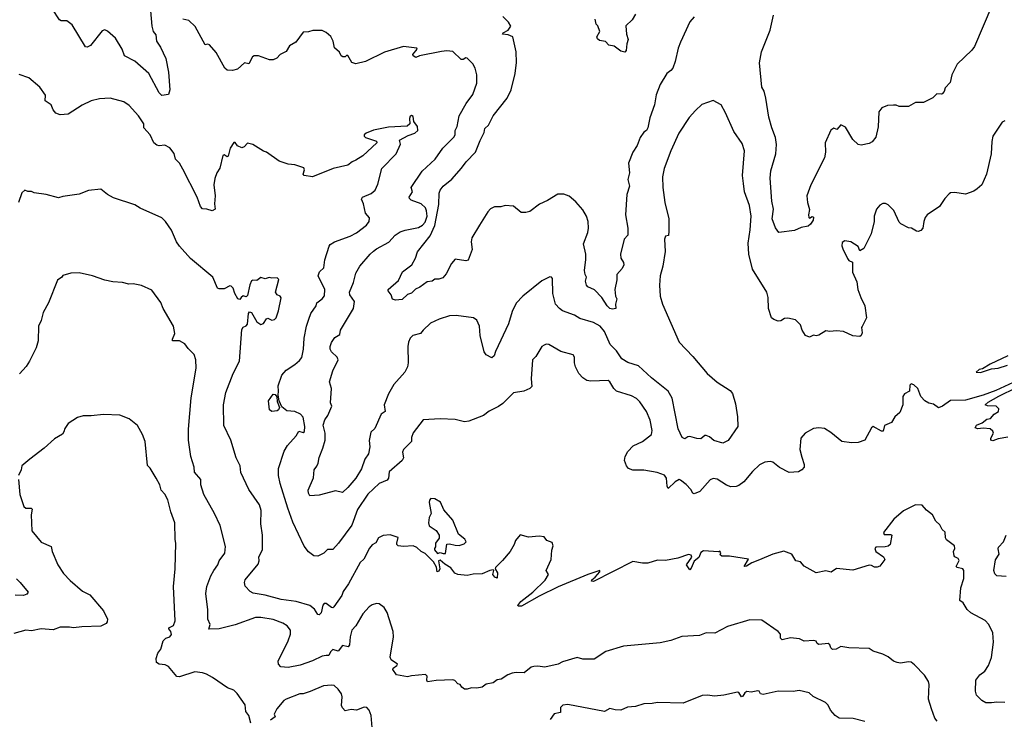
# Model space of a CAD drawing. Extents: x 1966327 to 2147849, y 395140 to 552178.
# Tile 98 of 256: x 1973668 to 1980920, y 509497 to 514652. Entities that reach past the tile are written whole.
import ezdxf

# ---------------------------------------------------------------- set-up
doc = ezdxf.new("R2010")
doc.units = 0

msp = doc.modelspace()

# ---------------------------------------------------------------- linework, layer by layer
at = {"layer": '0CON20XD'}
for points in [[(1974626.7, 514775), (1974641.4, 514605), (1974650.8, 514565), (1974670.6, 514540.6), (1974675.8, 514495), (1974705, 514450), (1974744.3, 514365), (1974762.9, 514265), (1974774, 514135), (1974765, 514100), (1974716.1, 514093.9), (1974695, 514113.8), (1974618.1, 514255), (1974517.1, 514347.1), (1974439.2, 514385), (1974423.5, 514435), (1974373.1, 514515), (1974315, 514568), (1974295, 514576.2), (1974275, 514571.2), (1974188.7, 514461.3), (1974165, 514448.8), (1974152.3, 514452.3), (1974055, 514614.2), (1974015, 514643.1), (1973973.9, 514643.9), (1973960.5, 514650.5), (1973909.8, 514729.8)], [(1980829.2, 514755), (1980700.8, 514455), (1980682.1, 514427.9), (1980572, 514325), (1980534, 514245), (1980521.7, 514188.3), (1980485, 514150), (1980477, 514123), (1980463, 514107), (1980455, 514102.5), (1980423, 514107), (1980394.1, 514075.9), (1980325, 514042.5), (1980265, 514042.5), (1980215, 514012.5), (1980145, 514012.5), (1980125, 514022.5), (1980105, 514022.5), (1980060.7, 514019.3), (1980017.5, 514002.5), (1979997, 513973), (1979991.7, 513861.7), (1979974.2, 513785.8), (1979946.6, 513753.4), (1979925, 513740), (1979865, 513728.8), (1979845, 513733.3), (1979805, 513770), (1979749.5, 513859.5), (1979715, 513877.5), (1979687, 513843), (1979665, 513853.3), (1979642.3, 513837.7), (1979602, 513745), (1979604.3, 513675), (1979595.5, 513634.5), (1979494.4, 513435), (1979466.9, 513355), (1979470, 513305), (1979486.1, 513253.9), (1979477.5, 513215), (1979480, 513195), (1979485, 513190), (1979505, 513202.5), (1979515, 513197.5), (1979512.5, 513175), (1979493.3, 513145), (1979475, 513130.8), (1979425, 513122), (1979375, 513100), (1979260, 513085), (1979235, 513117.5), (1979211.5, 513185), (1979220, 513255), (1979207.7, 513315), (1979194.5, 513485.5), (1979200.9, 513539.1), (1979237.8, 513665), (1979242.1, 513732.1), (1979234.2, 513785), (1979206.9, 513855), (1979186, 513935), (1979164.2, 514074.2), (1979150.8, 514125), (1979134, 514155), (1979118.1, 514335), (1979130.8, 514415), (1979195.8, 514575), (1979220.8, 514685)], [(1980721.2, 513405), (1980695, 513388.6), (1980635, 513366.2), (1980555, 513380), (1980525, 513376.7), (1980515, 513370), (1980483.3, 513335), (1980443.9, 513276.1), (1980351.2, 513215), (1980336.7, 513195), (1980326.7, 513165), (1980320, 513115), (1980305, 513100), (1980285, 513092.5), (1980273, 513093), (1980237, 513117), (1980215, 513117.5), (1980157, 513147), (1980145, 513160), (1980106.4, 513246.4), (1980065, 513287.5), (1980045, 513297.5), (1980025, 513297.5), (1980002.5, 513285), (1979980, 513255), (1979961.2, 513205), (1979961.2, 513165), (1979940, 513075), (1979885, 512966.7), (1979855, 512950), (1979845, 512980), (1979790, 513015), (1979745, 513022.5), (1979725, 513010), (1979723.3, 512985), (1979730, 512965), (1979765, 512892.5), (1979775, 512877.5), (1979802.5, 512865), (1979802.5, 512792.5), (1979835, 512720), (1979842.5, 512665), (1979863.8, 512605), (1979893.8, 512545), (1979905.8, 512455), (1979872.5, 512392.5), (1979867.5, 512385), (1979872.5, 512345), (1979866.7, 512325), (1979855, 512317.5), (1979805, 512323.3), (1979735, 512353.8), (1979685, 512358.8), (1979636.4, 512353.6), (1979605, 512360), (1979555, 512326.7), (1979535, 512323.3), (1979515, 512328.8), (1979485, 512313.8), (1979456.1, 512326.1), (1979432.5, 512365), (1979420, 512405), (1979381.2, 512441.2), (1979325, 512454.2), (1979300.3, 512449.7), (1979275, 512433.8), (1979255, 512432), (1979222.1, 512442.1), (1979206, 512455), (1979184.4, 512525), (1979180.6, 512605), (1979170, 512645), (1979065.6, 512815), (1979037.8, 512925), (1979034.5, 513005), (1979049.4, 513105), (1979055.5, 513205.5), (1979042.4, 513282.4), (1979005.6, 513385), (1978999.5, 513445), (1978990.9, 513505), (1979005.6, 513685), (1978990.3, 513740.3), (1978927.6, 513827.6), (1978866.8, 513966.8), (1978835, 514023.8), (1978775, 514056), (1978693, 514027), (1978645, 513983.8), (1978599.7, 513930.3), (1978524.2, 513815), (1978463.1, 513685), (1978415.8, 513555), (1978403.8, 513495), (1978405.3, 513415), (1978420, 513305), (1978448.2, 513185), (1978449.2, 513095), (1978447, 513063), (1978425, 513057.5), (1978416.2, 513035), (1978422.5, 512945), (1978405.7, 512835), (1978385.7, 512765), (1978380.8, 512695), (1978385.7, 512615), (1978402.9, 512555), (1978524.4, 512275), (1978625, 512170), (1978732, 512045), (1978805, 511982.5), (1978900.5, 511920.5), (1978917.9, 511897.9), (1978941.5, 511821.5), (1978955.5, 511725.5), (1978958.5, 511655), (1978887.4, 511552.6), (1978847.7, 511532.3), (1978780.9, 511550.9), (1978748.3, 511578.3), (1978725, 511587.5), (1978715, 511587.5), (1978685, 511564), (1978655, 511566), (1978605, 511581.2), (1978590.5, 511579.5), (1978566, 511564), (1978546.7, 511575), (1978517.2, 511637.2), (1978473.2, 511863.2), (1978445.2, 511915.2), (1978322.7, 512012.7), (1978225, 512101.5), (1978147.4, 512127.4), (1978102.3, 512152.3), (1978063, 512213), (1978017.9, 512257.9), (1977976.4, 512355), (1977944.1, 512394.1), (1977895, 512420.5), (1977795, 512450), (1977755, 512475.7), (1977665, 512507.1), (1977643.8, 512523.8), (1977614.3, 512555), (1977595.6, 512635), (1977593.3, 512745), (1977585, 512756.2), (1977571.7, 512758.3), (1977512.7, 512727.3), (1977373.8, 512615), (1977325.6, 512564.4), (1977295, 512503.3), (1977268.6, 512411.4), (1977172.4, 512207.6), (1977162.2, 512175), (1977145, 512160), (1977105, 512182.5), (1977088, 512205), (1977058.6, 512325), (1977054.2, 512395), (1977035, 512437.5), (1977010, 512455), (1976883.6, 512473.6), (1976835, 512470), (1976757.5, 512445), (1976693.3, 512415), (1976638.8, 512365), (1976620.9, 512339.1), (1976563.6, 512326.4), (1976543.6, 512306.4), (1976531.4, 512275), (1976527.1, 512245), (1976530, 512125), (1976524.3, 512095), (1976504.2, 512055), (1976422.9, 511965), (1976383.8, 511896.2), (1976352.5, 511815), (1976360.8, 511765), (1976330.6, 511745), (1976285, 511641.2), (1976255, 511613.3), (1976242.9, 511552.9), (1976245.8, 511505), (1976237.4, 511452.6), (1976209.2, 511415), (1976185, 511343.8), (1976145, 511274.2), (1976086.2, 511205), (1976045, 511167.5), (1975995, 511180), (1975875, 511148), (1975806.2, 511143.8), (1975795, 511162.5), (1975793.6, 511186.4), (1975832.8, 511277.3), (1975836.7, 511335), (1975857.1, 511362.9), (1975866.9, 511385), (1975872.7, 511427.3), (1975901.2, 511495), (1975918, 511555), (1975919.1, 511605), (1975904.2, 511665.8), (1975916.1, 511703.9), (1975936.7, 511735), (1975968, 511805), (1975958.3, 511828.3), (1975963.9, 511933.9), (1975950, 511985), (1975975.7, 512065), (1976014.4, 512145), (1976005.7, 512165), (1975964.3, 512205), (1975954.3, 512225), (1975954.3, 512245), (1975965, 512273.8), (1975990.4, 512309.6), (1976025, 512332.5), (1976032, 512365), (1976127.9, 512525), (1976133.1, 512575), (1976100.4, 512625), (1976096.9, 512645), (1976125.8, 512715), (1976144.2, 512785), (1976172.5, 512835), (1976249.4, 512925), (1976275, 512945.7), (1976296, 512965), (1976386.9, 513013.1), (1976434.2, 513065), (1976470.9, 513089.1), (1976507.8, 513102.2), (1976605, 513121.1), (1976635, 513137.8), (1976655, 513160.9), (1976668.5, 513205), (1976665.4, 513245), (1976656, 513266), (1976624.6, 513295), (1976552.2, 513322.2), (1976538, 513335), (1976537.5, 513345), (1976562.2, 513385), (1976551.9, 513415), (1976632, 513535), (1976727.1, 513625), (1976785.6, 513705), (1976864.6, 513785.4), (1976874.4, 513805), (1976876.7, 513835), (1976891.5, 513865), (1976904.4, 513945), (1976955.5, 514034.5), (1977005, 514100), (1977034, 514185), (1977035.9, 514245.9), (1977023.3, 514295), (1977006.1, 514326.1), (1976965, 514367.5), (1976955, 514370), (1976935, 514358), (1976918.8, 514358.8), (1976857.3, 514417.3), (1976815, 514423.1), (1976775, 514418.5), (1976613.3, 514385), (1976585, 514373.6), (1976567.1, 514385), (1976564.7, 514395), (1976596.2, 514435), (1976592.5, 514442.5), (1976495, 514454.5), (1976355, 514414), (1976215, 514343.8), (1976145, 514327.5), (1976115, 514337.5), (1976085, 514387.5), (1976075, 514387.5), (1976065, 514377.5), (1976048.3, 514378.3), (1976037, 514387), (1976023, 514413), (1975987.5, 514445), (1975977.5, 514495), (1975959.3, 514529.3), (1975925, 514557.5), (1975895, 514572.5), (1975827, 514573), (1975795, 514562.5), (1975755, 514560), (1975703, 514487), (1975655, 514460), (1975631.7, 514418.3), (1975587.5, 514395), (1975562, 514368), (1975535, 514356.7), (1975507, 514357), (1975426.1, 514386.1), (1975395, 514386.2), (1975382.7, 514377.3), (1975355, 514327.5), (1975325, 514333.3), (1975272.3, 514287.7), (1975235, 514278.8), (1975195, 514281.2), (1975180, 514295), (1975115, 514410), (1975065, 514467.5), (1975055, 514472.5), (1975035, 514467.5), (1974961.7, 514601.7), (1974915, 514646.7), (1974870, 514655)], [(1977055, 513137.5), (1976997.5, 513045), (1976993.8, 513015), (1977001.7, 512958.3), (1976970.8, 512879.2), (1976954.1, 512875.9), (1976875, 512888), (1976847.5, 512855), (1976810.2, 512779.8), (1976785, 512751.1), (1976755, 512740.5), (1976725, 512741.2), (1976705, 512726.7), (1976669.3, 512720.7), (1976615, 512681.2), (1976583.1, 512666.9), (1976555, 512636.2), (1976525, 512626.7), (1976485, 512590), (1976435, 512586.7), (1976415, 512592.5), (1976403.3, 512625), (1976382.5, 512655), (1976382.5, 512665), (1976459.2, 512730.8), (1976486.7, 512795), (1976556, 512845), (1976584.2, 512895), (1976598, 512942), (1976690.2, 513059.8), (1976725.6, 513135.6), (1976755, 513290), (1976758.8, 513375), (1976764.7, 513395.3), (1976787.8, 513425), (1976852, 513478), (1976922.3, 513557.7), (1976955.4, 513605), (1977026.1, 513675), (1977059.1, 513760.9), (1977090.2, 513819.8), (1977095, 513851.2), (1977122.2, 513875), (1977155, 513944), (1977258.1, 514075), (1977286.9, 514135), (1977317.8, 514255), (1977327, 514337), (1977324.4, 514415), (1977299.4, 514525), (1977265, 514541.2), (1977224, 514545), (1977228, 514555), (1977266.5, 514575), (1977285.5, 514605), (1977268.8, 514635), (1977226.5, 514675)], [(1978636, 514674), (1978605, 514637.5), (1978535, 514487.5), (1978517.7, 514442.3), (1978496, 514345), (1978478, 514295), (1978463.3, 514276.7), (1978433.8, 514255), (1978385.7, 514174.3), (1978355, 514097.5), (1978343.1, 514025), (1978310.6, 513929.4), (1978295, 513856), (1978285, 513836.2), (1978265, 513823.8), (1978237.1, 513785), (1978215.6, 513725), (1978184.7, 513675.3), (1978151.9, 513595), (1978158.9, 513525), (1978147.1, 513475), (1978160.6, 513425), (1978139.4, 513365), (1978130.6, 513215), (1978147.1, 513115), (1978146.7, 513065), (1978121.2, 513035), (1978094.2, 512925.8), (1978096.2, 512895), (1978114.4, 512864.4), (1978116.7, 512845), (1978105, 512820), (1978066, 512775), (1978067.5, 512735), (1978050.8, 512665), (1978056.7, 512615), (1978066.2, 512595), (1978057.5, 512555), (1978060, 512525), (1978035, 512520), (1978015, 512524), (1977995, 512543.3), (1977955.8, 512605), (1977900.9, 512660.9), (1977853.1, 512683.1), (1977842.2, 512695), (1977834.4, 512725), (1977844, 512755), (1977833.7, 512773.7), (1977828.2, 512805), (1977838.8, 512885), (1977838, 512925), (1977821.7, 513001.7), (1977852.5, 513085), (1977857.8, 513115), (1977855.6, 513165), (1977841.9, 513205), (1977815, 513250.8), (1977765, 513309.2), (1977715, 513352.9), (1977675, 513367.5), (1977632.7, 513367.3), (1977555, 513319.2), (1977497.3, 513292.7), (1977425, 513240), (1977395, 513231.2), (1977362.3, 513232.3), (1977305, 513277.5), (1977245, 513282.5), (1977213, 513273), (1977165, 513272.5), (1977135, 513257.5), (1977115, 513237.5), (1977055, 513137.5)], [(1978205, 514692.5), (1978179.2, 514650.8), (1978133, 514607), (1978137.5, 514545), (1978149.2, 514505), (1978140, 514475), (1978135.7, 514425), (1978126.2, 514413.8), (1978095, 514420), (1978046.2, 514456.2), (1978006.7, 514465), (1977982, 514492), (1977937.7, 514497.7), (1977925, 514510), (1977920, 514525), (1977942, 514565), (1977926.2, 514606.2), (1977915, 514620), (1977907, 514657)], [(1980985, 511978), (1980859.1, 511920.9), (1980765, 511885.8), (1980635, 511850), (1980525, 511846.7), (1980466.1, 511803.9), (1980435, 511793.3), (1980398.3, 511818.3), (1980365, 511826.7), (1980335, 511843.3), (1980306.4, 511876.4), (1980282.5, 511935), (1980255, 511962.5), (1980235, 511970), (1980225, 511960), (1980222.5, 511915), (1980185, 511896.2), (1980172.5, 511875), (1980172, 511815), (1980151.2, 511758.8), (1980113.8, 511725), (1980090, 511685), (1980038.8, 511661.2), (1980028.3, 511621.7), (1980015, 511621.2), (1979955, 511653.8), (1979941.2, 511645), (1979893.3, 511555), (1979842.7, 511537.3), (1979795, 511534.3), (1979724.4, 511544.4), (1979641.7, 511611.7), (1979595, 511641.2), (1979555, 511646.2), (1979515, 511640), (1979453.9, 511606.1), (1979422.3, 511567.7), (1979414, 511485), (1979429.2, 511429.2), (1979445.8, 511375), (1979445.7, 511355), (1979429.4, 511335), (1979405, 511321.3), (1979335.8, 511315.8), (1979263.3, 511353.3), (1979215, 511392.5), (1979195, 511397.5), (1979157.3, 511392.7), (1979117.3, 511372.7), (1979065, 511323.3), (1979002.1, 511247.9), (1978965, 511220), (1978945, 511212.9), (1978905, 511211.4), (1978875, 511222.9), (1978805, 511267.1), (1978775, 511270.8), (1978755, 511262), (1978676.7, 511175), (1978635, 511158.8), (1978625, 511163.3), (1978611.7, 511191.7), (1978577.9, 511227.9), (1978535, 511260), (1978525, 511263.3), (1978495, 511248), (1978445, 511197.8), (1978435.9, 511215.9), (1978433.2, 511275), (1978416.7, 511296.7), (1978363.6, 511316.4), (1978265, 511333.6), (1978183.7, 511333.7), (1978152.5, 511345), (1978136.7, 511365), (1978122.5, 511405), (1978126.7, 511435), (1978148.3, 511471.7), (1978187, 511513), (1978256.2, 511545), (1978322, 511595), (1978327.5, 511625), (1978312.7, 511702.7), (1978284.2, 511764.2), (1978236.8, 511836.8), (1978211.7, 511861.7), (1978175, 511882), (1978065, 511914.3), (1978043.8, 511933.8), (1978015, 511983.3), (1978002.7, 511992.7), (1977875, 511988.2), (1977846.2, 511995), (1977815, 512012.5), (1977785.8, 512045), (1977762.5, 512095), (1977754.3, 512125), (1977754, 512165), (1977744.1, 512184.1), (1977655, 512208.6), (1977565, 512260), (1977545, 512262), (1977530, 512255), (1977515, 512243.3), (1977470, 512170), (1977444.3, 512145), (1977436.5, 512005), (1977440, 511950), (1977426.2, 511933.8), (1977382.5, 511915), (1977305, 511903.3), (1977227.5, 511825), (1977195, 511803.3), (1977125, 511766.7), (1977085, 511736.7), (1976975, 511693.3), (1976945, 511690), (1976875, 511706.2), (1976765, 511711.2), (1976640, 511705), (1976565, 511607.5), (1976553.8, 511575), (1976553.3, 511545), (1976496, 511485), (1976488, 511465), (1976494, 511425), (1976486.2, 511405), (1976388.8, 511321.2), (1976383.5, 511275), (1976375, 511259.4), (1976314.7, 511235.3), (1976233, 511157), (1976155, 511044), (1976115, 510928), (1976015.5, 510794.5), (1975975, 510748), (1975935, 510748.8), (1975907.9, 510722.1), (1975865, 510698.8), (1975835, 510702.5), (1975795, 510731.4), (1975764.1, 510774.1), (1975680.9, 510950.9), (1975642.1, 511052.1), (1975586, 511235), (1975573.8, 511295), (1975573.3, 511345), (1975617, 511473), (1975641.4, 511515), (1975704.3, 511585), (1975725, 511621.2), (1975755, 511611.2), (1975765, 511617.5), (1975768.1, 511655), (1975755, 511722.5), (1975735.6, 511745.6), (1975694.2, 511764.2), (1975635, 511770), (1975598.7, 511798.7), (1975578.6, 511845), (1975571.2, 511885), (1975573.5, 511915), (1975572.9, 511955), (1975597.8, 512032.2), (1975629.7, 512070.3), (1975695, 512110.8), (1975729.8, 512140.2), (1975746.3, 512163.7), (1975758.5, 512225), (1975763.5, 512305), (1975781.1, 512395), (1975797.5, 512445), (1975813.6, 512486.4), (1975850.8, 512545), (1975856, 512565), (1975895.8, 512595), (1975912.1, 512617.9), (1975914.4, 512665), (1975865.6, 512765), (1975876, 512795), (1975907.8, 512825), (1975916.2, 512883.8), (1975947.6, 512982.4), (1975956, 512995), (1975986, 513015), (1976102.5, 513057.5), (1976148.3, 513081.7), (1976221.5, 513138.5), (1976243.1, 513165), (1976243.4, 513193.4), (1976216.1, 513226.1), (1976201.2, 513295), (1976185, 513330), (1976193.8, 513345), (1976257.4, 513372.6), (1976286.7, 513395), (1976305, 513440), (1976334.6, 513555.4), (1976442, 513665), (1976473.8, 513735), (1976466.7, 513765), (1976530.5, 513799.5), (1976577.5, 513815), (1976600, 513835), (1976598.2, 513865), (1976572.3, 513902.3), (1976565, 513940), (1976555, 513946.2), (1976545, 513942.5), (1976538, 513925), (1976542, 513885), (1976523, 513867), (1976385, 513859.6), (1976275, 513838.2), (1976218.8, 513815), (1976206, 513805), (1976205, 513794.2), (1976216.2, 513785), (1976295, 513756.7), (1976297.5, 513745), (1976195, 513648.8), (1976145, 513616.2), (1976115.8, 513604.2), (1976085, 513580.8), (1975976.7, 513555), (1975825, 513494.3), (1975763.9, 513503.9), (1975756.7, 513515), (1975767, 513547), (1975760.7, 513560.7), (1975695, 513583.3), (1975645, 513586.7), (1975579.3, 513609.3), (1975485, 513676.7), (1975465, 513683.3), (1975385, 513733.3), (1975345, 513742.5), (1975322.5, 513715), (1975305, 513708.8), (1975273.4, 513723.4), (1975255, 513746.7), (1975245, 513747.5), (1975219.4, 513705), (1975203, 513647), (1975195, 513642.5), (1975175, 513656.7), (1975165, 513652.5), (1975142.3, 513557.7), (1975120, 513525), (1975105, 513482.5), (1975098.6, 513435), (1975108.6, 513355), (1975103.3, 513295), (1975107, 513257), (1975085, 513243.3), (1975046.4, 513256.4), (1975015, 513257.5), (1974998.8, 513275), (1974975.7, 513345), (1974870.7, 513550.7), (1974845.7, 513595), (1974814.6, 513624.6), (1974805.3, 513665.3), (1974775, 513709.2), (1974737.2, 513727.2), (1974695, 513723.1), (1974677.8, 513727.8), (1974655.5, 513745.5), (1974628.8, 513805), (1974583.3, 513855), (1974582.5, 513885), (1974544.2, 513945), (1974475, 514018.8), (1974435, 514046.2), (1974333.6, 514073.6), (1974255, 514068.8), (1974195, 514053.8), (1974127.3, 514022.7), (1974025, 513956.2), (1973965, 513950), (1973934.1, 513964.1), (1973915, 513987.5), (1973900, 514025), (1973856, 514055), (1973858.8, 514095), (1973815.9, 514155.9), (1973735, 514223.3), (1973665, 514247.5)], [(1980925, 513907.5), (1980905, 513897.5), (1980836.7, 513795), (1980828.8, 513755), (1980824, 513665), (1980789.2, 513515), (1980754, 513435), (1980721.2, 513405)], [(1977075, 510570), (1977007, 510567), (1976965, 510557.5), (1976895, 510563.3), (1976874.1, 510574.1), (1976843, 510613), (1976799.5, 510639.5), (1976765, 510670), (1976752.5, 510665), (1976762.9, 510605), (1976755, 510588.8), (1976744.1, 510584.1), (1976737.8, 510617.8), (1976716.7, 510656.7), (1976655, 510718), (1976623.9, 510733.9), (1976593.6, 510763.6), (1976565, 510776.2), (1976495, 510771.2), (1976455, 510776.7), (1976446.7, 510785), (1976446.7, 510795), (1976456.7, 510836.7), (1976395.7, 510855.7), (1976345, 510852), (1976311.2, 510835), (1976291.7, 510798.3), (1976265, 510782), (1976245, 510758), (1976201.7, 510678.3), (1976175, 510653.8), (1976089.4, 510495), (1976050.8, 510439.2), (1976039.8, 510410.2), (1975982, 510325), (1975975, 510319.2), (1975965, 510321.4), (1975925, 510350.8), (1975910.3, 510349.7), (1975901.5, 510338.5), (1975887.8, 510282.2), (1975875, 510266.7), (1975865, 510268.8), (1975839.5, 510309.5), (1975805, 510336.4), (1975705, 510364.4), (1975595, 510381.1), (1975475, 510411.8), (1975386.6, 510426.6), (1975365, 510438), (1975328.3, 510478.3), (1975324, 510505), (1975328.6, 510525), (1975425, 510641.2), (1975431.9, 510665), (1975430.5, 510695), (1975455.4, 510745), (1975455.5, 510855), (1975443.4, 510936.6), (1975447.8, 511035), (1975435, 511076.7), (1975355, 511190), (1975295.7, 511315.7), (1975290.8, 511365), (1975262.5, 511425), (1975222.5, 511555), (1975172.1, 511662.1), (1975168.6, 511815), (1975185.7, 511905), (1975240.8, 512045), (1975287.5, 512135), (1975305, 512370), (1975315, 512387.5), (1975335, 512397.5), (1975345, 512410), (1975352.3, 512487.7), (1975360, 512500), (1975375, 512493.8), (1975415, 512426.2), (1975445, 512406.2), (1975465, 512413.3), (1975485, 512447.5), (1975495, 512453.8), (1975525, 512438.8), (1975545, 512443.3), (1975556, 512455), (1975575, 512507.5), (1975594, 512604), (1975586.2, 512615), (1975565, 512626), (1975552, 512645), (1975577, 512737), (1975565, 512750), (1975525, 512747.5), (1975505, 512753.3), (1975475, 512742.5), (1975445, 512752.5), (1975415, 512730), (1975385, 512732.5), (1975375, 512727.5), (1975362.1, 512697.9), (1975345, 512620), (1975335, 512610), (1975313, 512617), (1975300, 512605), (1975288.8, 512591.2), (1975275, 512596), (1975251.8, 512635), (1975241.4, 512675), (1975225, 512690), (1975215, 512691.2), (1975175, 512670), (1975138.3, 512668.3), (1975125, 512673.3), (1975091.2, 512755), (1974925, 512892.5), (1974845, 512984), (1974822.9, 513015), (1974785, 513101.2), (1974742, 513165), (1974715, 513193.3), (1974555, 513263.3), (1974515, 513288.8), (1974359.3, 513339.3), (1974313.9, 513363.9), (1974265, 513402.5), (1974175, 513392.5), (1974105, 513367.5), (1973985, 513350), (1973955, 513338.8), (1973863, 513363), (1973775, 513376.7), (1973755, 513386.7), (1973727, 513387), (1973705, 513396.7), (1973685, 513377.5), (1973658.1, 513305)], [(1976995, 509730), (1976965, 509718.8), (1976945, 509718.8), (1976924.1, 509734.1), (1976913.3, 509753.3), (1976895, 509760), (1976872.7, 509782.7), (1976857.3, 509787.3), (1976735, 509782.5), (1976673, 509773), (1976667.5, 509785), (1976670, 509815), (1976657.3, 509827.3), (1976555, 509818.1), (1976525, 509810), (1976443.8, 509825), (1976415.8, 509865), (1976418.8, 509875), (1976446.2, 509895), (1976450, 509905), (1976404.5, 509934.5), (1976398, 509955), (1976422.5, 510105), (1976419.2, 510145), (1976374.2, 510285), (1976351.9, 510321.9), (1976315, 510347.5), (1976295, 510350.8), (1976265, 510340.8), (1976242.5, 510325), (1976196.2, 510273.8), (1976144.6, 510185.4), (1976114.7, 510155.3), (1976101.5, 510105), (1976096.2, 510045), (1976088, 510032), (1976045, 510040.8), (1976015, 510000), (1975975, 510011.9), (1975956.7, 509995), (1975945, 509967.5), (1975925, 509967.5), (1975895, 509961.5), (1975825, 509928.2), (1975735, 509895.6), (1975645, 509878.9), (1975592.5, 509885), (1975573.9, 509903.9), (1975571.2, 509925), (1975644.4, 510075), (1975662.2, 510125), (1975663.2, 510153.2), (1975637.5, 510185), (1975606.7, 510206.7), (1975535, 510233.5), (1975445, 510247.3), (1975405, 510246.4), (1975254.3, 510194.3), (1975136.6, 510163.4), (1975062, 510162), (1975070.8, 510195), (1975054.4, 510235), (1975054.6, 510305), (1975038.5, 510425), (1975045.6, 510475), (1975075.5, 510554.5), (1975098.1, 510595), (1975127.5, 510635), (1975137.5, 510665), (1975179.1, 510720.9), (1975185, 510770), (1975144, 510925), (1975102, 511015), (1975024.2, 511155), (1975002, 511225), (1975001.2, 511265), (1974955, 511317.5), (1974953.1, 511355), (1974929.2, 511435), (1974910.6, 511555), (1974911.9, 511635), (1974931.5, 511865), (1974968.1, 512085), (1974964.3, 512145), (1974954.2, 512185), (1974908.8, 512228.8), (1974885, 512264.2), (1974845.9, 512285.9), (1974792.5, 512285), (1974792.5, 512297.5), (1974811.2, 512341.2), (1974800, 512395), (1974724.3, 512525), (1974707.4, 512567.4), (1974640.5, 512660.5), (1974564.2, 512694.2), (1974505, 512706), (1974472.7, 512702.7), (1974425, 512715.8), (1974355, 512721.4), (1974295, 512734.2), (1974205, 512765.8), (1974105, 512786), (1974044.3, 512785.7), (1973985, 512767.5), (1973977.5, 512755), (1973946.4, 512733.6), (1973879.2, 512565), (1973842, 512495), (1973826.2, 512435), (1973806.2, 512395), (1973803.3, 512285), (1973788.8, 512235), (1973740, 512135), (1973715, 512097.5), (1973666, 512044)], [(1980945.8, 512175), (1980815, 512112.9), (1980760.8, 512079.2), (1980735, 512073.8), (1980712.5, 512055), (1980745, 512053.1), (1980825, 512078.6), (1980875, 512085.6), (1980945, 512105.6)], [(1980947.3, 511577.3), (1980876, 511565), (1980835, 511549.4), (1980820, 511555), (1980821.2, 511568.8), (1980840, 511605), (1980835, 511620), (1980817, 511637), (1980765, 511642), (1980725, 511637.1), (1980706.2, 511645), (1980716.2, 511665), (1980757.6, 511682.4), (1980792, 511708), (1980818, 511715), (1980844.4, 511745.6), (1980877.5, 511765), (1980880, 511785), (1980860, 511805), (1980797, 511807), (1980780, 511815), (1980802.5, 511835), (1980880.9, 511879.1), (1981008.9, 511941.1)], [(1975526.4, 511766.4), (1975507.5, 511777.5), (1975500, 511845), (1975535, 511893.8), (1975550.3, 511890.3), (1975562.7, 511872.7), (1975565, 511840), (1975580.8, 511795), (1975575, 511776.7), (1975565, 511770), (1975526.4, 511766.4)], [(1975369.4, 509469.4), (1975356.4, 509525), (1975333.1, 509555), (1975328.1, 509605), (1975268.8, 509688.8), (1975245, 509712.5), (1975199.3, 509729.3), (1975087.5, 509805), (1975045, 509830), (1975015, 509840), (1974957, 509847), (1974845, 509810), (1974825, 509813.3), (1974765, 509887.5), (1974739.3, 509899.3), (1974695, 509903.3), (1974676.4, 509916.4), (1974673.3, 509945), (1974686.4, 509983.6), (1974706.7, 510015), (1974726, 510075), (1974745, 510096.2), (1974775, 510106.2), (1974785, 510122.5), (1974782, 510145), (1974766.7, 510165), (1974767.5, 510172.5), (1974802, 510188), (1974813.6, 510223.6), (1974800.8, 510475), (1974812.5, 510605), (1974817.1, 510795), (1974812.5, 510822.5), (1974811.4, 510945), (1974782.2, 511025), (1974758.6, 511115), (1974737.2, 511157.2), (1974709.2, 511185), (1974699.2, 511225), (1974673.8, 511275), (1974627.9, 511347.9), (1974608.3, 511368.3), (1974591.4, 511545), (1974572, 511595), (1974535, 511663.3), (1974475, 511711.2), (1974405, 511738.8), (1974286.2, 511743.8), (1974195, 511733.3), (1974136.4, 511733.6), (1974095, 511721.2), (1974025, 511676.7), (1973999.3, 511640.7), (1973994, 511615), (1973982.4, 511597.6), (1973925, 511563.3), (1973848.8, 511495), (1973743.8, 511415), (1973683.3, 511365), (1973678, 511335), (1973660, 511295)], [(1973660, 511265), (1973670, 511155), (1973699.2, 511065), (1973713.2, 511053.2), (1973753.2, 511053.2), (1973760.6, 511045), (1973752.9, 511005), (1973757.5, 510885), (1973825, 510802.5), (1973900, 510770), (1973908.1, 510735), (1973948.6, 510635), (1973991.7, 510571.7), (1974040.3, 510520.3), (1974130.9, 510440.9), (1974185.7, 510415.7), (1974285.6, 510295.6), (1974313.8, 510235), (1974313.3, 510215), (1974305.9, 510204.1), (1974266.1, 510183.9), (1974125, 510180), (1974065, 510170.8), (1974035, 510177.5), (1973965, 510175.8), (1973915, 510156.2), (1973825, 510163.8), (1973755, 510149.2), (1973713.6, 510153.6), (1973625, 510130)], [(1976788.3, 510718.3), (1976805, 510720), (1976815, 510787.5), (1976835, 510790.8), (1976875, 510779.4), (1976905, 510778), (1976940.7, 510789.3), (1976956.7, 510805), (1976946, 510825), (1976900.5, 510860.5), (1976858.5, 510965), (1976791.7, 511041.7), (1976766.8, 511096.8), (1976725, 511121.2), (1976696.5, 511123.5), (1976687.2, 511112.8), (1976684.6, 511095.4), (1976698.2, 511015), (1976683.8, 510985), (1976678.8, 510945), (1976685, 510922.5), (1976735, 510887.5), (1976757, 510853), (1976757, 510833), (1976730, 510795), (1976731.7, 510768.3), (1976722.5, 510755), (1976723.3, 510745), (1976745, 510720), (1976765, 510727.5), (1976788.3, 510718.3)], [(1980925, 509620.6), (1980865.5, 509624.5), (1980825, 509617.8), (1980785, 509619.4), (1980755.5, 509635.5), (1980715.7, 509675.7), (1980709.2, 509705), (1980710, 509785), (1980740, 509825), (1980776.9, 509853.1), (1980803.1, 509895), (1980826.5, 509953.5), (1980840.8, 510065), (1980836, 510135), (1980807, 510197), (1980780, 510225), (1980672.7, 510282.7), (1980647.7, 510307.7), (1980616.2, 510355), (1980592.1, 510372.1), (1980600, 510465), (1980621.2, 510535), (1980623.3, 510595), (1980615.6, 510605.6), (1980572.5, 510615), (1980565, 510622.5), (1980587.7, 510667.7), (1980581.2, 510681.2), (1980555, 510693.8), (1980551.2, 510701.2), (1980546.1, 510733.9), (1980556.2, 510755), (1980552.5, 510775), (1980495, 510820), (1980486.7, 510835), (1980485, 510876.7), (1980463.8, 510895), (1980445, 510930), (1980416.4, 510956.4), (1980391.2, 511005), (1980348.3, 511038.3), (1980314.4, 511074.4), (1980265, 511077.1), (1980177.2, 511032.8), (1980107.5, 510972.5), (1980030.6, 510875), (1980035, 510858), (1980085, 510860), (1980092.5, 510855), (1980078.8, 510785), (1980065, 510773.8), (1980042.2, 510767.8), (1979975, 510766.9), (1979965.8, 510755), (1979975, 510734), (1980030, 510695), (1980040, 510675), (1980003, 510627), (1979985, 510617.5), (1979965, 510617.5), (1979941.7, 510631.7), (1979925, 510632.5), (1979805, 510596.2), (1979685, 510607.5), (1979645, 510582), (1979605, 510592.5), (1979535, 510577.5), (1979445, 510626.7), (1979418.3, 510658.3), (1979385.9, 510665.9), (1979354.4, 510714.4), (1979296.3, 510736.3), (1979214.8, 510715.2), (1979116.5, 510673.5), (1979059.7, 510650.3), (1979022.5, 510625), (1979005, 510622.5), (1979035, 510677.5), (1978895, 510700), (1978840, 510700), (1978828.3, 510708.3), (1978832.5, 510725), (1978825, 510737.5), (1978815, 510732.5), (1978705, 510738.8), (1978685, 510726.7), (1978669.3, 510690.7), (1978636.4, 510663.6), (1978615, 510610), (1978605, 510598.8), (1978578.6, 510635), (1978618.3, 510691.7), (1978615, 510706.7), (1978595, 510711.2), (1978515, 510683.8), (1978425, 510667.5), (1978365, 510670), (1978295, 510647.5), (1978255, 510647.5), (1978185, 510660), (1977893.8, 510513.8), (1977880, 510515), (1977882.5, 510525), (1977906.4, 510543.6), (1977940, 510585), (1977940, 510595), (1977853.3, 510565), (1977635, 510474), (1977494.8, 510405.2), (1977365, 510331.1), (1977340.3, 510330.3), (1977336.2, 510335), (1977359.4, 510365), (1977448.6, 510435), (1977538.3, 510521.7), (1977562.5, 510565), (1977546.7, 510595), (1977583.3, 510675), (1977587, 510743), (1977596.7, 510775), (1977589.3, 510799.3), (1977550, 510815), (1977531.7, 510841.7), (1977495, 510846.7), (1977415, 510840), (1977355, 510856.7), (1977320, 510815), (1977310, 510785), (1977280, 510735), (1977225, 510667.5), (1977172.5, 510615), (1977170, 510605), (1977186.4, 510576.4), (1977185, 510536.7), (1977166.7, 510545), (1977154.1, 510564.1), (1977160, 510595), (1977155, 510600), (1977130, 510595), (1977075, 510570)], [(1980935, 510550), (1980865, 510554.2), (1980849.7, 510569.7), (1980842.9, 510595), (1980856.6, 510673.4), (1980883.1, 510715), (1980874.4, 510754.4), (1980878.2, 510765), (1980913.3, 510805), (1980932.9, 510855)], [(1973645, 510532), (1973672, 510505), (1973730, 510435), (1973719.6, 510420.4), (1973695, 510409.1), (1973635, 510413.1)], [(1980425, 509484.3), (1980408.5, 509505), (1980384.2, 509574.2), (1980362.7, 509645), (1980365.7, 509755), (1980361.2, 509775), (1980333, 509823), (1980259.5, 509899.5), (1980235, 509917.5), (1980215, 509920), (1980155, 509910), (1980130, 509915), (1980105, 509926.7), (1980065, 509958.8), (1980025, 509978), (1979955, 509998.8), (1979925, 510018.8), (1979776.1, 510023.9), (1979715, 510033.8), (1979682.5, 510015), (1979655, 510012.9), (1979643, 510023), (1979635.8, 510045.8), (1979622.5, 510055), (1979555, 510049.2), (1979542.5, 510055), (1979535, 510072.5), (1979518.3, 510078.3), (1979445, 510074.2), (1979411.2, 510091.2), (1979345, 510098.6), (1979285, 510082.5), (1979272, 510095), (1979271.2, 510125), (1979255, 510143.3), (1979135, 510228), (1979045, 510230), (1978880.7, 510180.7), (1978788.3, 510131.7), (1978725, 510133.8), (1978676.1, 510113.9), (1978545, 510108.8), (1978465, 510078.8), (1978385, 510062), (1978115, 510036), (1977985, 509996.2), (1977898.3, 509941.7), (1977815, 509941.2), (1977775, 509952), (1977665, 509921.2), (1977635, 509904.5), (1977535, 509880.8), (1977485, 509888.8), (1977455, 509886.2), (1977435, 509881.2), (1977385, 509838.8), (1977325, 509843.3), (1977295, 509836.7), (1977263.9, 509826.1), (1977215, 509793.3), (1977185, 509787.5), (1977155, 509766.7), (1977105, 509756.2), (1977075, 509734), (1977035, 509726.7), (1976995, 509730)], [(1976267, 509407), (1976257.5, 509525), (1976241.2, 509565), (1976225, 509583.3), (1976205, 509586.7), (1976150, 509565), (1976109.1, 509570.9), (1976065, 509560), (1976045, 509582.5), (1976038.8, 509598.8), (1976043.2, 509663.2), (1976037.3, 509685), (1976015, 509720.8), (1975985, 509746.2), (1975965, 509750), (1975905, 509744.2), (1975806.6, 509703.4), (1975755, 509685.8), (1975732.5, 509685), (1975630, 509645), (1975614, 509635), (1975562.9, 509575), (1975542.9, 509535), (1975548.8, 509515), (1975515, 509490.6)], [(1979892.3, 509482.3), (1979806.4, 509503.6), (1979705, 509506.2), (1979673.3, 509525), (1979641.2, 509565), (1979622.3, 509602.3), (1979602.3, 509622.3), (1979513.3, 509665), (1979482, 509692), (1979410.5, 509710.5), (1979365, 509702), (1979255, 509703.8), (1979145, 509680.5), (1979124.5, 509684.5), (1979114, 509704), (1979105, 509708), (1979055, 509697.5), (1979025, 509702), (1979008.2, 509691.8), (1978995, 509667.5), (1978985, 509662.5), (1978966, 509695), (1978955, 509698), (1978855, 509676), (1978785, 509668), (1978735, 509675.7), (1978695, 509673.8), (1978555, 509615.8), (1978365, 509622), (1978325.8, 509614.2), (1978265, 509612.5), (1978205, 509592.5)], [(1978205, 509592.5), (1978145, 509586), (1978095, 509565.6), (1978055, 509566.2), (1978015, 509577.5), (1977975, 509554), (1977705, 509606), (1977668.3, 509601.7), (1977651.2, 509585), (1977651.2, 509548.8), (1977605, 509538), (1977576.2, 509495)]]:
    msp.add_lwpolyline(points, dxfattribs=at)

doc.saveas('drawing.dxf')
